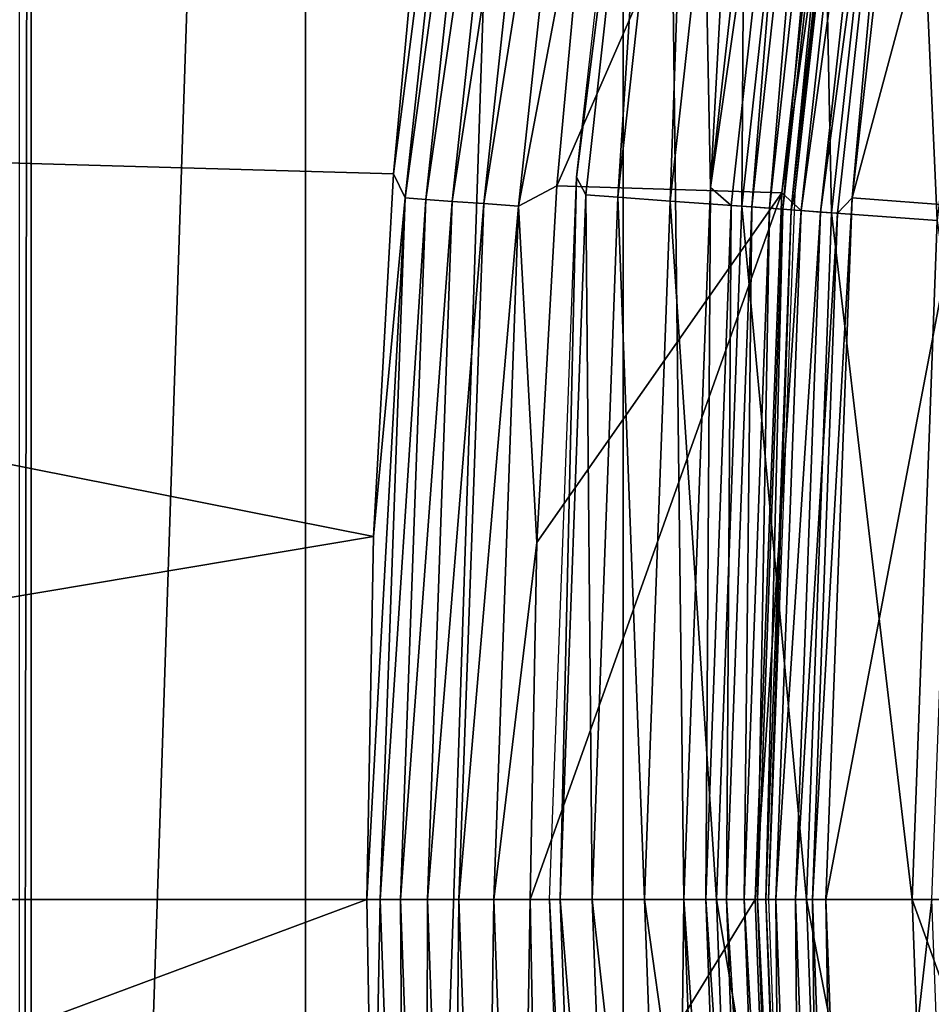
# Model space of a CAD drawing. Header units: millimetres. Extents: x -43.6 to 43.6, y -43.6 to 43.6.
# Tile 194 of 256: x -30.1 to -27.4, y -0.3 to 2.6. Entities that reach past the tile are written whole.
import ezdxf

# ---------------------------------------------------------------- set-up
doc = ezdxf.new("R2010")
doc.units = ezdxf.units.MM
doc.header["$LTSCALE"] = 52.148148
for name, color, linetype in [('153', 7, 'CONTINUOUS'), ('154', 7, 'CONTINUOUS'), ('155', 7, 'CONTINUOUS'), ('215', 7, 'CONTINUOUS'), ('216', 7, 'CONTINUOUS'), ('217', 7, 'CONTINUOUS'), ('218', 7, 'CONTINUOUS'), ('221', 7, 'CONTINUOUS'), ('222', 7, 'CONTINUOUS'), ('31', 7, 'CONTINUOUS'), ('54', 7, 'CONTINUOUS'), ('55', 7, 'CONTINUOUS'), ('8', 7, 'CONTINUOUS'), ('9', 7, 'CONTINUOUS')]:
    doc.layers.add(name, color=color, linetype=linetype)

msp = doc.modelspace()

# ---------------------------------------------------------------- linework, layer by layer
at = {"layer": '153', "color": 2, "linetype": 'Continuous'}
for points in [[(-35.0966, 4.6252, 25.9303), (-35.3239, 2.3206, 25.9303), (-28.8624, 3.2034, 2.3697), (-35.0966, 4.6252, 25.9303)], [(-28.8624, 3.2034, 2.3697), (-35.3239, 2.3206, 25.9303), (-28.9607, 2.1399, 2.3697), (-28.8624, 3.2034, 2.3697)], [(-35.3239, 2.3206, 25.9303), (-35.4002, 0, 25.9303), (-29.0199, 1.0705, 2.3697), (-35.3239, 2.3206, 25.9303)], [(-28.9607, 2.1399, 2.3697), (-35.3239, 2.3206, 25.9303), (-29.0199, 1.0705, 2.3697), (-28.9607, 2.1399, 2.3697)], [(-29.0199, 1.0705, 2.3697), (-35.4002, 0, 25.9303), (-29.0397, 0, 2.3697), (-29.0199, 1.0705, 2.3697)]]:
    msp.add_3dface(points, dxfattribs=at)
at = {"layer": '154', "color": 2, "linetype": 'Continuous'}
for points in [[(-29.0397, 0, 2.3697), (-35.4002, 0, 25.9303), (-35.3228, -2.3375, 25.9303), (-29.0397, 0, 2.3697)], [(-29.0397, 0, 2.3697), (-35.3228, -2.3375, 25.9303), (-29.0202, -1.0645, 2.3697), (-29.0397, 0, 2.3697)]]:
    msp.add_3dface(points, dxfattribs=at)
at = {"layer": '155', "color": 2, "linetype": 'Continuous'}
for points in [[(-28.3826, 3.1502, 2), (-28.4792, 2.1043, 2), (-27.5817, 4.1569, 2), (-28.3826, 3.1502, 2)], [(-27.5817, 4.1569, 2), (-28.4792, 2.1043, 2), (-27.8153, 2.0841, 2), (-27.5817, 4.1569, 2)], [(-28.4792, 2.1043, 2), (-28.5375, 1.0527, 2), (-27.8153, 2.0841, 2), (-28.4792, 2.1043, 2)], [(-28.5375, 1.0527, 2), (-28.557, 0, 2), (-27.8153, 2.0841, 2), (-28.5375, 1.0527, 2)], [(-28.557, 0, 2), (-27.8932, 0, 2), (-27.8153, 2.0841, 2), (-28.557, 0, 2)], [(-28.557, 0, 2), (-28.5378, -1.0468, 2), (-27.8932, 0, 2), (-28.557, 0, 2)], [(-27.8932, 0, 2), (-28.5378, -1.0468, 2), (-27.8153, -2.0841, 2), (-27.8932, 0, 2)]]:
    msp.add_3dface(points, dxfattribs=at)
at = {"layer": '215', "color": 2, "linetype": 'Continuous'}
for points in [[(-29.0397, 0, 2.3697), (-29.0202, -1.0645, 2.3697), (-29.0001, 0, 2.2684), (-29.0397, 0, 2.3697)], [(-29.0001, 0, 2.2684), (-29.0202, -1.0645, 2.3697), (-28.9262, -2.0689, 2.2684), (-29.0001, 0, 2.2684)], [(-29.0001, 0, 2.2684), (-28.9262, -2.0689, 2.2684), (-28.9396, 0, 2.178), (-29.0001, 0, 2.2684)], [(-28.9396, 0, 2.178), (-28.9262, -2.0689, 2.2684), (-28.8657, -2.0645, 2.178), (-28.9396, 0, 2.178)], [(-28.9396, 0, 2.178), (-28.8657, -2.0645, 2.178), (-28.8608, 0, 2.1029), (-28.9396, 0, 2.178)], [(-28.8608, 0, 2.1029), (-28.8657, -2.0645, 2.178), (-28.7872, -2.0589, 2.1029), (-28.8608, 0, 2.1029)], [(-28.8608, 0, 2.1029), (-28.7872, -2.0589, 2.1029), (-28.7677, 0, 2.0466), (-28.8608, 0, 2.1029)], [(-28.7677, 0, 2.0466), (-28.7872, -2.0589, 2.1029), (-28.6943, -2.0523, 2.0466), (-28.7677, 0, 2.0466)], [(-28.7677, 0, 2.0466), (-28.6943, -2.0523, 2.0466), (-28.6646, 0, 2.0117), (-28.7677, 0, 2.0466)], [(-28.6646, 0, 2.0117), (-28.6943, -2.0523, 2.0466), (-28.5915, -2.0449, 2.0117), (-28.6646, 0, 2.0117)], [(-28.557, 0, 2), (-28.6646, 0, 2.0117), (-28.5915, -2.0449, 2.0117), (-28.557, 0, 2)], [(-28.5378, -1.0468, 2), (-28.557, 0, 2), (-28.5915, -2.0449, 2.0117), (-28.5378, -1.0468, 2)]]:
    msp.add_3dface(points, dxfattribs=at)
at = {"layer": '216', "color": 2, "linetype": 'Continuous'}
for points in [[(-28.8624, 3.2034, 2.3697), (-28.9607, 2.1399, 2.3697), (-28.7049, 4.1271, 2.2684), (-28.8624, 3.2034, 2.3697)], [(-28.7049, 4.1271, 2.2684), (-28.9607, 2.1399, 2.3697), (-28.9262, 2.0689, 2.2684), (-28.7049, 4.1271, 2.2684)], [(-28.7049, 4.1271, 2.2684), (-28.9262, 2.0689, 2.2684), (-28.6449, 4.1185, 2.178), (-28.7049, 4.1271, 2.2684)], [(-28.6449, 4.1185, 2.178), (-28.9262, 2.0689, 2.2684), (-28.8657, 2.0645, 2.178), (-28.6449, 4.1185, 2.178)], [(-28.6449, 4.1185, 2.178), (-28.8657, 2.0645, 2.178), (-28.567, 4.1073, 2.1029), (-28.6449, 4.1185, 2.178)], [(-28.567, 4.1073, 2.1029), (-28.8657, 2.0645, 2.178), (-28.7872, 2.0589, 2.1029), (-28.567, 4.1073, 2.1029)], [(-28.567, 4.1073, 2.1029), (-28.7872, 2.0589, 2.1029), (-28.4749, 4.0941, 2.0466), (-28.567, 4.1073, 2.1029)], [(-28.4749, 4.0941, 2.0466), (-28.7872, 2.0589, 2.1029), (-28.6943, 2.0523, 2.0466), (-28.4749, 4.0941, 2.0466)], [(-28.4749, 4.0941, 2.0466), (-28.6943, 2.0523, 2.0466), (-28.3728, 4.0794, 2.0117), (-28.4749, 4.0941, 2.0466)], [(-28.3728, 4.0794, 2.0117), (-28.6943, 2.0523, 2.0466), (-28.5915, 2.0449, 2.0117), (-28.3728, 4.0794, 2.0117)], [(-28.3826, 3.1502, 2), (-28.3728, 4.0794, 2.0117), (-28.5915, 2.0449, 2.0117), (-28.3826, 3.1502, 2)], [(-28.4792, 2.1043, 2), (-28.3826, 3.1502, 2), (-28.5915, 2.0449, 2.0117), (-28.4792, 2.1043, 2)], [(-28.9607, 2.1399, 2.3697), (-29.0199, 1.0705, 2.3697), (-28.9262, 2.0689, 2.2684), (-28.9607, 2.1399, 2.3697)], [(-28.5375, 1.0527, 2), (-28.4792, 2.1043, 2), (-28.5915, 2.0449, 2.0117), (-28.5375, 1.0527, 2)], [(-29.0199, 1.0705, 2.3697), (-29.0397, 0, 2.3697), (-28.9262, 2.0689, 2.2684), (-29.0199, 1.0705, 2.3697)], [(-29.0397, 0, 2.3697), (-29.0001, 0, 2.2684), (-28.9262, 2.0689, 2.2684), (-29.0397, 0, 2.3697)], [(-28.9262, 2.0689, 2.2684), (-29.0001, 0, 2.2684), (-28.8657, 2.0645, 2.178), (-28.9262, 2.0689, 2.2684)], [(-29.0001, 0, 2.2684), (-28.9396, 0, 2.178), (-28.8657, 2.0645, 2.178), (-29.0001, 0, 2.2684)], [(-28.8657, 2.0645, 2.178), (-28.9396, 0, 2.178), (-28.7872, 2.0589, 2.1029), (-28.8657, 2.0645, 2.178)], [(-28.9396, 0, 2.178), (-28.8608, 0, 2.1029), (-28.7872, 2.0589, 2.1029), (-28.9396, 0, 2.178)], [(-28.7872, 2.0589, 2.1029), (-28.8608, 0, 2.1029), (-28.6943, 2.0523, 2.0466), (-28.7872, 2.0589, 2.1029)], [(-28.8608, 0, 2.1029), (-28.7677, 0, 2.0466), (-28.6943, 2.0523, 2.0466), (-28.8608, 0, 2.1029)], [(-28.6943, 2.0523, 2.0466), (-28.7677, 0, 2.0466), (-28.5915, 2.0449, 2.0117), (-28.6943, 2.0523, 2.0466)], [(-28.7677, 0, 2.0466), (-28.6646, 0, 2.0117), (-28.5915, 2.0449, 2.0117), (-28.7677, 0, 2.0466)], [(-28.6646, 0, 2.0117), (-28.5375, 1.0527, 2), (-28.5915, 2.0449, 2.0117), (-28.6646, 0, 2.0117)], [(-28.557, 0, 2), (-28.5375, 1.0527, 2), (-28.6646, 0, 2.0117), (-28.557, 0, 2)]]:
    msp.add_3dface(points, dxfattribs=at)
at = {"layer": '217', "color": 2, "linetype": 'Continuous'}
for points in [[(-27.6076, -2.0689, 1.8884), (-27.3723, 0, 1.4178), (-27.685, 0, 1.8884), (-27.6076, -2.0689, 1.8884)], [(-27.2957, -2.0455, 1.4178), (-27.3723, 0, 1.4178), (-27.6076, -2.0689, 1.8884), (-27.2957, -2.0455, 1.4178)]]:
    msp.add_3dface(points, dxfattribs=at)
at = {"layer": '218', "color": 2, "linetype": 'Continuous'}
for points in [[(-27.6076, 2.0689, 1.8884), (-27.0665, 4.0796, 1.4178), (-27.3758, 4.1262, 1.8884), (-27.6076, 2.0689, 1.8884)], [(-27.2957, 2.0455, 1.4178), (-27.0665, 4.0796, 1.4178), (-27.6076, 2.0689, 1.8884), (-27.2957, 2.0455, 1.4178)], [(-27.685, 0, 1.8884), (-27.2957, 2.0455, 1.4178), (-27.6076, 2.0689, 1.8884), (-27.685, 0, 1.8884)], [(-27.685, 0, 1.8884), (-27.3723, 0, 1.4178), (-27.2957, 2.0455, 1.4178), (-27.685, 0, 1.8884)]]:
    msp.add_3dface(points, dxfattribs=at)
at = {"layer": '221', "color": 2, "linetype": 'Continuous'}
for points in [[(-27.8932, 0, 2), (-27.8153, -2.0841, 2), (-27.8323, 0, 1.9925), (-27.8932, 0, 2)], [(-27.8323, 0, 1.9925), (-27.8153, -2.0841, 2), (-27.7581, -2.0316, 1.9925), (-27.8323, 0, 1.9925)], [(-27.8323, 0, 1.9925), (-27.7581, -2.0316, 1.9925), (-27.775, 0, 1.9703), (-27.8323, 0, 1.9925)], [(-27.775, 0, 1.9703), (-27.7581, -2.0316, 1.9925), (-27.701, -2.0274, 1.9703), (-27.775, 0, 1.9703)], [(-27.775, 0, 1.9703), (-27.701, -2.0274, 1.9703), (-27.7249, 0, 1.9348), (-27.775, 0, 1.9703)], [(-27.685, 0, 1.8884), (-27.7249, 0, 1.9348), (-27.6509, -2.0238, 1.9348), (-27.685, 0, 1.8884)], [(-27.7249, 0, 1.9348), (-27.701, -2.0274, 1.9703), (-27.6509, -2.0238, 1.9348), (-27.7249, 0, 1.9348)], [(-27.6076, -2.0689, 1.8884), (-27.685, 0, 1.8884), (-27.6509, -2.0238, 1.9348), (-27.6076, -2.0689, 1.8884)]]:
    msp.add_3dface(points, dxfattribs=at)
at = {"layer": '222', "color": 2, "linetype": 'Continuous'}
for points in [[(-27.5817, 4.1569, 2), (-27.8153, 2.0841, 2), (-27.5357, 4.0524, 1.9925), (-27.5817, 4.1569, 2)], [(-27.6076, 2.0689, 1.8884), (-27.3758, 4.1262, 1.8884), (-27.4294, 4.0368, 1.9348), (-27.6076, 2.0689, 1.8884)], [(-27.5357, 4.0524, 1.9925), (-27.8153, 2.0841, 2), (-27.7581, 2.0316, 1.9925), (-27.5357, 4.0524, 1.9925)], [(-27.5357, 4.0524, 1.9925), (-27.7581, 2.0316, 1.9925), (-27.4791, 4.0441, 1.9703), (-27.5357, 4.0524, 1.9925)], [(-27.4791, 4.0441, 1.9703), (-27.7581, 2.0316, 1.9925), (-27.701, 2.0274, 1.9703), (-27.4791, 4.0441, 1.9703)], [(-27.4791, 4.0441, 1.9703), (-27.701, 2.0274, 1.9703), (-27.4294, 4.0368, 1.9348), (-27.4791, 4.0441, 1.9703)], [(-27.4294, 4.0368, 1.9348), (-27.701, 2.0274, 1.9703), (-27.6509, 2.0238, 1.9348), (-27.4294, 4.0368, 1.9348)], [(-27.6076, 2.0689, 1.8884), (-27.4294, 4.0368, 1.9348), (-27.6509, 2.0238, 1.9348), (-27.6076, 2.0689, 1.8884)], [(-27.8153, 2.0841, 2), (-27.8932, 0, 2), (-27.7581, 2.0316, 1.9925), (-27.8153, 2.0841, 2)], [(-27.685, 0, 1.8884), (-27.6076, 2.0689, 1.8884), (-27.7249, 0, 1.9348), (-27.685, 0, 1.8884)], [(-27.7249, 0, 1.9348), (-27.6076, 2.0689, 1.8884), (-27.6509, 2.0238, 1.9348), (-27.7249, 0, 1.9348)], [(-27.8932, 0, 2), (-27.8323, 0, 1.9925), (-27.7581, 2.0316, 1.9925), (-27.8932, 0, 2)], [(-27.7581, 2.0316, 1.9925), (-27.8323, 0, 1.9925), (-27.701, 2.0274, 1.9703), (-27.7581, 2.0316, 1.9925)], [(-27.8323, 0, 1.9925), (-27.775, 0, 1.9703), (-27.701, 2.0274, 1.9703), (-27.8323, 0, 1.9925)], [(-27.701, 2.0274, 1.9703), (-27.775, 0, 1.9703), (-27.6509, 2.0238, 1.9348), (-27.701, 2.0274, 1.9703)], [(-27.775, 0, 1.9703), (-27.7249, 0, 1.9348), (-27.6509, 2.0238, 1.9348), (-27.775, 0, 1.9703)]]:
    msp.add_3dface(points, dxfattribs=at)
at = {"layer": '31', "color": 40, "linetype": 'Continuous', "true_color": 0xffde00}
for points in [[(-27.221, 16.9351, -20.2), (-28.0258, 2.0997, -20.2), (-28.2827, 15.0953, -20.2), (-27.221, 16.9351, -20.2)], [(-27.7906, 4.1882, -20.2), (-28.0258, 2.0997, -20.2), (-27.221, 16.9351, -20.2), (-27.7906, 4.1882, -20.2)], [(-29.2203, 13.1892, -20.2), (-28.2827, 15.0953, -20.2), (-29.2203, -13.1892, -20.2), (-29.2203, 13.1892, -20.2)], [(-29.2203, -13.1892, -20.2), (-28.2827, 15.0953, -20.2), (-28.2827, -15.0953, -20.2), (-29.2203, -13.1892, -20.2)], [(-28.0258, 2.0997, -20.2), (-28.1044, 0, -20.2), (-28.2827, 15.0953, -20.2), (-28.0258, 2.0997, -20.2)], [(-28.2827, 15.0953, -20.2), (-28.1044, 0, -20.2), (-28.2827, -15.0953, -20.2), (-28.2827, 15.0953, -20.2)], [(-30.0294, 11.2258, -20.2), (-29.2203, 13.1892, -20.2), (-30.0294, -11.2258, -20.2), (-30.0294, 11.2258, -20.2)], [(-30.0294, -11.2258, -20.2), (-29.2203, 13.1892, -20.2), (-29.2203, -13.1892, -20.2), (-30.0294, -11.2258, -20.2)], [(-30.0643, 11.1515, -20.2), (-30.0294, 11.2258, -20.2), (-30.0643, -11.1516, -20.2), (-30.0643, 11.1515, -20.2)], [(-30.0643, -11.1516, -20.2), (-30.0294, 11.2258, -20.2), (-30.0294, -11.2258, -20.2), (-30.0643, -11.1516, -20.2)], [(-28.1044, 0, -20.2), (-28.0258, -2.0997, -20.2), (-28.2827, -15.0953, -20.2), (-28.1044, 0, -20.2)]]:
    msp.add_3dface(points, dxfattribs=at)
at = {"layer": '54', "color": 40, "linetype": 'Continuous', "true_color": 0xffde00}
for points in [[(-28.0258, 2.0997, -20.2), (-27.7906, 4.1882, -20.2), (-27.7404, 4.0825, -20.1914), (-28.0258, 2.0997, -20.2)], [(-27.7766, 2.0816, -19.9456), (-27.5651, 4.0567, -20.0112), (-27.5433, 4.1515, -19.9456), (-27.7766, 2.0816, -19.9456)], [(-27.9644, 2.0467, -20.1914), (-28.0258, 2.0997, -20.2), (-27.7404, 4.0825, -20.1914), (-27.9644, 2.0467, -20.1914)], [(-27.9644, 2.0467, -20.1914), (-27.7404, 4.0825, -20.1914), (-27.9037, 2.0423, -20.1659), (-27.9644, 2.0467, -20.1914)], [(-27.9037, 2.0423, -20.1659), (-27.7404, 4.0825, -20.1914), (-27.6802, 4.0737, -20.1659), (-27.9037, 2.0423, -20.1659)], [(-27.9037, 2.0423, -20.1659), (-27.6802, 4.0737, -20.1659), (-27.8517, 2.0385, -20.1253), (-27.9037, 2.0423, -20.1659)], [(-27.8517, 2.0385, -20.1253), (-27.6802, 4.0737, -20.1659), (-27.6286, 4.0661, -20.1253), (-27.8517, 2.0385, -20.1253)], [(-27.8517, 2.0385, -20.1253), (-27.6286, 4.0661, -20.1253), (-27.8121, 2.0356, -20.0725), (-27.8517, 2.0385, -20.1253)], [(-27.8121, 2.0356, -20.0725), (-27.6286, 4.0661, -20.1253), (-27.5893, 4.0603, -20.0725), (-27.8121, 2.0356, -20.0725)], [(-27.8121, 2.0356, -20.0725), (-27.5893, 4.0603, -20.0725), (-27.7877, 2.0338, -20.0112), (-27.8121, 2.0356, -20.0725)], [(-27.7877, 2.0338, -20.0112), (-27.5893, 4.0603, -20.0725), (-27.5651, 4.0567, -20.0112), (-27.7877, 2.0338, -20.0112)], [(-27.7877, 2.0338, -20.0112), (-27.5651, 4.0567, -20.0112), (-27.7766, 2.0816, -19.9456), (-27.7877, 2.0338, -20.0112)], [(-28.1044, 0, -20.2), (-28.0258, 2.0997, -20.2), (-28.0393, 0, -20.1914), (-28.1044, 0, -20.2)], [(-28.0393, 0, -20.1914), (-28.0258, 2.0997, -20.2), (-27.9644, 2.0467, -20.1914), (-28.0393, 0, -20.1914)], [(-27.8544, 0, -19.9456), (-27.7877, 2.0338, -20.0112), (-27.7766, 2.0816, -19.9456), (-27.8544, 0, -19.9456)], [(-28.0393, 0, -20.1914), (-27.9644, 2.0467, -20.1914), (-27.9783, 0, -20.1659), (-28.0393, 0, -20.1914)], [(-27.9783, 0, -20.1659), (-27.9644, 2.0467, -20.1914), (-27.9037, 2.0423, -20.1659), (-27.9783, 0, -20.1659)], [(-27.9783, 0, -20.1659), (-27.9037, 2.0423, -20.1659), (-27.9262, 0, -20.1253), (-27.9783, 0, -20.1659)], [(-27.9262, 0, -20.1253), (-27.9037, 2.0423, -20.1659), (-27.8517, 2.0385, -20.1253), (-27.9262, 0, -20.1253)], [(-27.9262, 0, -20.1253), (-27.8517, 2.0385, -20.1253), (-27.8865, 0, -20.0725), (-27.9262, 0, -20.1253)], [(-27.8865, 0, -20.0725), (-27.8517, 2.0385, -20.1253), (-27.8121, 2.0356, -20.0725), (-27.8865, 0, -20.0725)], [(-27.8865, 0, -20.0725), (-27.8121, 2.0356, -20.0725), (-27.862, 0, -20.0112), (-27.8865, 0, -20.0725)], [(-27.862, 0, -20.0112), (-27.8121, 2.0356, -20.0725), (-27.7877, 2.0338, -20.0112), (-27.862, 0, -20.0112)], [(-27.862, 0, -20.0112), (-27.7877, 2.0338, -20.0112), (-27.8544, 0, -19.9456), (-27.862, 0, -20.0112)]]:
    msp.add_3dface(points, dxfattribs=at)
at = {"layer": '55', "color": 40, "linetype": 'Continuous', "true_color": 0xffde00}
for points in [[(-28.0258, -2.0997, -20.2), (-28.1044, 0, -20.2), (-27.9644, -2.0467, -20.1914), (-28.0258, -2.0997, -20.2)], [(-28.1044, 0, -20.2), (-28.0393, 0, -20.1914), (-27.9644, -2.0467, -20.1914), (-28.1044, 0, -20.2)], [(-28.0393, 0, -20.1914), (-27.9783, 0, -20.1659), (-27.9037, -2.0423, -20.1659), (-28.0393, 0, -20.1914)], [(-27.9644, -2.0467, -20.1914), (-28.0393, 0, -20.1914), (-27.9037, -2.0423, -20.1659), (-27.9644, -2.0467, -20.1914)], [(-27.9783, 0, -20.1659), (-27.9262, 0, -20.1253), (-27.8517, -2.0385, -20.1253), (-27.9783, 0, -20.1659)], [(-27.9037, -2.0423, -20.1659), (-27.9783, 0, -20.1659), (-27.8517, -2.0385, -20.1253), (-27.9037, -2.0423, -20.1659)], [(-27.9262, 0, -20.1253), (-27.8865, 0, -20.0725), (-27.8121, -2.0356, -20.0725), (-27.9262, 0, -20.1253)], [(-27.8517, -2.0385, -20.1253), (-27.9262, 0, -20.1253), (-27.8121, -2.0356, -20.0725), (-27.8517, -2.0385, -20.1253)], [(-27.8865, 0, -20.0725), (-27.862, 0, -20.0112), (-27.7877, -2.0338, -20.0112), (-27.8865, 0, -20.0725)], [(-27.8121, -2.0356, -20.0725), (-27.8865, 0, -20.0725), (-27.7877, -2.0338, -20.0112), (-27.8121, -2.0356, -20.0725)], [(-27.862, 0, -20.0112), (-27.8544, 0, -19.9456), (-27.7766, -2.0816, -19.9456), (-27.862, 0, -20.0112)], [(-27.7877, -2.0338, -20.0112), (-27.862, 0, -20.0112), (-27.7766, -2.0816, -19.9456), (-27.7877, -2.0338, -20.0112)]]:
    msp.add_3dface(points, dxfattribs=at)
at = {"layer": '8', "color": 183, "linetype": 'Continuous', "true_color": 0x8c69cc}
for points in [[(-28.4687, 0, -18.2309), (-28.3928, -2.0781, -18.2309), (-28.5, 0, -17.7987), (-28.4687, 0, -18.2309)], [(-28.5, 0, -17.7987), (-28.3928, -2.0781, -18.2309), (-28.4203, -2.1298, -17.7987), (-28.5, 0, -17.7987)], [(-28.3747, 0, -18.6566), (-28.299, -2.0712, -18.6566), (-28.4687, 0, -18.2309), (-28.3747, 0, -18.6566)], [(-28.4687, 0, -18.2309), (-28.299, -2.0712, -18.6566), (-28.3928, -2.0781, -18.2309), (-28.4687, 0, -18.2309)], [(-28.22, 0, -19.0642), (-28.1447, -2.0599, -19.0642), (-28.3747, 0, -18.6566), (-28.22, 0, -19.0642)], [(-28.3747, 0, -18.6566), (-28.1447, -2.0599, -19.0642), (-28.299, -2.0712, -18.6566), (-28.3747, 0, -18.6566)], [(-28.0078, 0, -19.4451), (-27.9331, -2.0444, -19.4451), (-28.22, 0, -19.0642), (-28.0078, 0, -19.4451)], [(-28.22, 0, -19.0642), (-27.9331, -2.0444, -19.4451), (-28.1447, -2.0599, -19.0642), (-28.22, 0, -19.0642)], [(-27.7427, 0, -19.7912), (-27.6687, -2.0251, -19.7912), (-28.0078, 0, -19.4451), (-27.7427, 0, -19.7912)], [(-28.0078, 0, -19.4451), (-27.6687, -2.0251, -19.7912), (-27.9331, -2.0444, -19.4451), (-28.0078, 0, -19.4451)], [(-27.4302, 0, -20.0952), (-27.3571, -2.0023, -20.0952), (-27.7427, 0, -19.7912), (-27.4302, 0, -20.0952)], [(-27.7427, 0, -19.7912), (-27.3571, -2.0023, -20.0952), (-27.6687, -2.0251, -19.7912), (-27.7427, 0, -19.7912)], [(-27.4302, 0, -20.0952), (-27.0774, 0, -20.3505), (-27.0575, -1.0371, -20.3505), (-27.4302, 0, -20.0952)], [(-27.3571, -2.0023, -20.0952), (-27.4302, 0, -20.0952), (-27.0575, -1.0371, -20.3505), (-27.3571, -2.0023, -20.0952)]]:
    msp.add_3dface(points, dxfattribs=at)
at = {"layer": '9', "color": 183, "linetype": 'Continuous', "true_color": 0x8c69cc}
for points in [[(-28.1817, 4.2477, -17.7987), (-28.1653, 4.1451, -18.2309), (-28.4203, 2.1298, -17.7987), (-28.1817, 4.2477, -17.7987)], [(-28.1653, 4.1451, -18.2309), (-28.3928, 2.0781, -18.2309), (-28.4203, 2.1298, -17.7987), (-28.1653, 4.1451, -18.2309)], [(-28.1653, 4.1451, -18.2309), (-28.299, 2.0712, -18.6566), (-28.3928, 2.0781, -18.2309), (-28.1653, 4.1451, -18.2309)], [(-28.0723, 4.1314, -18.6566), (-28.299, 2.0712, -18.6566), (-28.1653, 4.1451, -18.2309), (-28.0723, 4.1314, -18.6566)], [(-28.0723, 4.1314, -18.6566), (-28.1447, 2.0599, -19.0642), (-28.299, 2.0712, -18.6566), (-28.0723, 4.1314, -18.6566)], [(-27.9193, 4.1089, -19.0642), (-28.1447, 2.0599, -19.0642), (-28.0723, 4.1314, -18.6566), (-27.9193, 4.1089, -19.0642)], [(-27.9193, 4.1089, -19.0642), (-27.9331, 2.0444, -19.4451), (-28.1447, 2.0599, -19.0642), (-27.9193, 4.1089, -19.0642)], [(-27.7094, 4.078, -19.4451), (-27.9331, 2.0444, -19.4451), (-27.9193, 4.1089, -19.0642), (-27.7094, 4.078, -19.4451)], [(-27.7094, 4.078, -19.4451), (-27.6687, 2.0251, -19.7912), (-27.9331, 2.0444, -19.4451), (-27.7094, 4.078, -19.4451)], [(-27.4471, 4.0394, -19.7912), (-27.6687, 2.0251, -19.7912), (-27.7094, 4.078, -19.4451), (-27.4471, 4.0394, -19.7912)], [(-27.4471, 4.0394, -19.7912), (-27.3571, 2.0023, -20.0952), (-27.6687, 2.0251, -19.7912), (-27.4471, 4.0394, -19.7912)], [(-27.1379, 3.9939, -20.0952), (-27.3571, 2.0023, -20.0952), (-27.4471, 4.0394, -19.7912), (-27.1379, 3.9939, -20.0952)], [(-28.4687, 0, -18.2309), (-28.5, 0, -17.7987), (-28.4203, 2.1298, -17.7987), (-28.4687, 0, -18.2309)], [(-28.3928, 2.0781, -18.2309), (-28.4687, 0, -18.2309), (-28.4203, 2.1298, -17.7987), (-28.3928, 2.0781, -18.2309)], [(-28.3747, 0, -18.6566), (-28.4687, 0, -18.2309), (-28.3928, 2.0781, -18.2309), (-28.3747, 0, -18.6566)], [(-28.299, 2.0712, -18.6566), (-28.3747, 0, -18.6566), (-28.3928, 2.0781, -18.2309), (-28.299, 2.0712, -18.6566)], [(-28.22, 0, -19.0642), (-28.3747, 0, -18.6566), (-28.299, 2.0712, -18.6566), (-28.22, 0, -19.0642)], [(-28.1447, 2.0599, -19.0642), (-28.22, 0, -19.0642), (-28.299, 2.0712, -18.6566), (-28.1447, 2.0599, -19.0642)], [(-28.0078, 0, -19.4451), (-28.22, 0, -19.0642), (-28.1447, 2.0599, -19.0642), (-28.0078, 0, -19.4451)], [(-27.9331, 2.0444, -19.4451), (-28.0078, 0, -19.4451), (-28.1447, 2.0599, -19.0642), (-27.9331, 2.0444, -19.4451)], [(-27.7427, 0, -19.7912), (-28.0078, 0, -19.4451), (-27.9331, 2.0444, -19.4451), (-27.7427, 0, -19.7912)], [(-27.6687, 2.0251, -19.7912), (-27.7427, 0, -19.7912), (-27.9331, 2.0444, -19.4451), (-27.6687, 2.0251, -19.7912)], [(-27.4302, 0, -20.0952), (-27.7427, 0, -19.7912), (-27.6687, 2.0251, -19.7912), (-27.4302, 0, -20.0952)], [(-27.3571, 2.0023, -20.0952), (-27.4302, 0, -20.0952), (-27.6687, 2.0251, -19.7912), (-27.3571, 2.0023, -20.0952)], [(-27.0774, 0, -20.3505), (-27.4302, 0, -20.0952), (-27.3571, 2.0023, -20.0952), (-27.0774, 0, -20.3505)]]:
    msp.add_3dface(points, dxfattribs=at)

doc.saveas('drawing.dxf')
